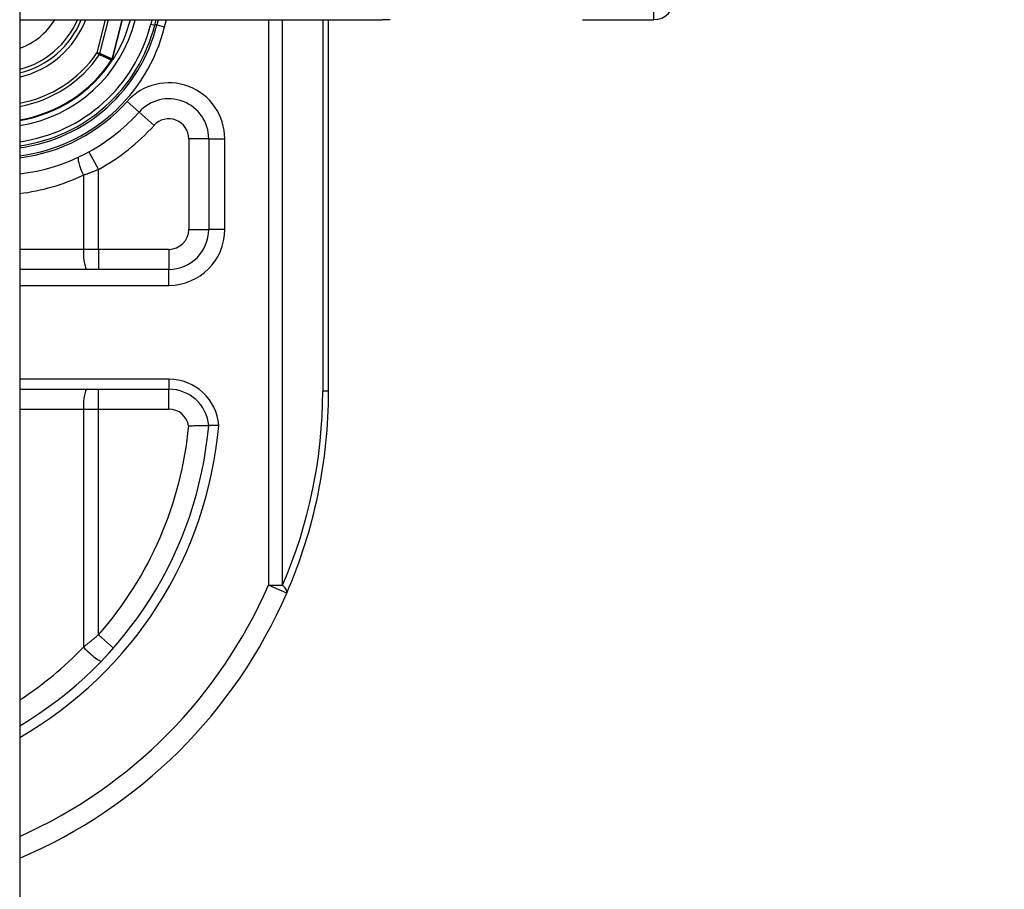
# Model space of a CAD drawing. Header units: inches. Extents: x 0 to 101, y -11 to 66.
# Tile 100 of 118: x 73.03 to 74.22, y 26.33 to 27.39. Entities that reach past the tile are written whole.
import ezdxf

# ---------------------------------------------------------------- set-up
doc = ezdxf.new("R2010")
doc.units = ezdxf.units.IN
doc.header["$LTSCALE"] = 6.067211
doc.header["$MEASUREMENT"] = 0
for name, color, linetype, lineweight in [('Dimensions(ANSI)', 7, 'Continuous', 25), ('Visible Edges(ANSI)', 7, 'Continuous', 25), ('Visible Tangent Edges(ANSI)', 7, 'Continuous', 25)]:
    doc.layers.add(name, color=color, linetype=linetype, lineweight=lineweight)
doc.styles.add('Dimension-ANSI', font='arialbd.ttf')
doc.dimstyles.new('INCH-ANSI', dxfattribs={"dimscale": 6.067211, "dimtxt": 0.12, "dimasz": 0.098425, "dimexe": 0.04, "dimexo": 0.04, "dimgap": 0.031496, "dimtad": 0, "dimtih": 1, "dimtoh": 1, "dimdec": 3, "dimrnd": 1e-08, "dimzin": 0, "dimdsep": 46, "dimtxsty": 'Dimension-ANSI', "dimcen": 0.09, "dimdle": 0.312, "dimclrd": 179, "dimclre": 179, "dimclrt": 7, "dimadec": 1, "dimazin": 0, "dimtfac": 1, "dimtdec": 3, "dimtofl": 0, "dimtmove": 0, "dimatfit": 3, "dimfxl": 1, "dimtolj": 1, "dimtzin": 4, "dimlwd": 25, "dimlwe": 25, "dimarcsym": 0})

# ---------------------------------------------------------------- blocks, each defined once
blk = doc.blocks.new('*D19')
at = {"layer": 'Defpoints', "color": 0, "linetype": 'Continuous', "transparency": 16777216}
for p in [(73.0287, 47.0183), (75.0174, 47.0183), (73.0287, 22.6258)]:
    blk.add_point(p, dxfattribs=at)
at = {"layer": 'Dimensions(ANSI)', "color": 179, "linetype": 'Continuous', "lineweight": 25, "true_color": 0x262658, "transparency": 16777216}
blk.add_line((73.2714, 47.0183), (75.0174, 47.0183), dxfattribs=at)
at = {"layer": 'Dimensions(ANSI)', "color": 7, "linetype": 'Continuous', "lineweight": 25, "transparency": 16777216, "insert": (76.7019, 47.0183), "char_height": 0.72807, "attachment_point": 5, "style": 'Dimension-ANSI'}
blk.add_mtext('\\A1;19.803', dxfattribs=at)

msp = doc.modelspace()

# ---------------------------------------------------------------- linework, layer by layer
at = {"layer": 'Visible Edges(ANSI)'}
for p, q in [((73.0287, 46.8385), (73.0287, 22.8056)), ((73.0287, 27.3879), (73.4687, 27.3879)), ((73.1927, 27.3813), (73.1943, 27.3879)), ((73.1968, 27.3879), (73.1953, 27.3816)), ((73.4038, 26.9369), (73.4038, 27.3879)), ((73.7119, 27.3879), (73.7988, 27.3879)), ((73.1419, 27.3395), (73.1411, 27.3386)), ((73.2583, 27.2434), (73.2583, 27.1333)), ((73.2098, 27.0848), (73.0287, 27.0848)), ((73.0287, 26.9393), (73.21, 26.9393))]:
    msp.add_line(p, q, dxfattribs=at)
at = {"layer": 'Visible Edges(ANSI)', "flags": 128}
for points in [[(73.142, 27.3396), (73.1419, 27.3395), (73.1419, 27.3395), (73.1418, 27.3395), (73.1418, 27.3394), (73.1417, 27.3394), (73.1417, 27.3393), (73.1416, 27.3393), (73.1416, 27.3393), (73.1415, 27.3392), (73.1415, 27.3392), (73.1414, 27.3392), (73.1413, 27.3391), (73.1413, 27.3391), (73.1412, 27.3391), (73.1412, 27.3391), (73.1411, 27.339), (73.1411, 27.339), (73.141, 27.339), (73.1409, 27.3389), (73.1409, 27.3389), (73.1408, 27.3389), (73.1408, 27.3389), (73.1407, 27.3388), (73.1407, 27.3388)], [(73.1421, 27.3398), (73.1421, 27.3398), (73.1421, 27.3398), (73.1421, 27.3398), (73.1421, 27.3398), (73.1421, 27.3398), (73.1421, 27.3397), (73.1421, 27.3397), (73.1421, 27.3397), (73.1421, 27.3397), (73.1421, 27.3397), (73.1421, 27.3397), (73.1421, 27.3397), (73.142, 27.3397), (73.142, 27.3397), (73.142, 27.3397), (73.142, 27.3397), (73.142, 27.3396), (73.142, 27.3396), (73.142, 27.3396), (73.142, 27.3396), (73.142, 27.3396), (73.142, 27.3396), (73.142, 27.3396), (73.142, 27.3396)], [(73.2339, 26.895), (73.2355, 26.895), (73.2371, 26.8951), (73.2387, 26.8951), (73.2402, 26.8952), (73.2417, 26.8952), (73.2432, 26.8952), (73.2447, 26.8953), (73.2461, 26.8953), (73.2474, 26.8953), (73.2487, 26.8953), (73.25, 26.8953), (73.2511, 26.8954), (73.2522, 26.8954), (73.2532, 26.8954), (73.2542, 26.8954), (73.255, 26.8954), (73.2558, 26.8954), (73.2564, 26.8954), (73.257, 26.8954), (73.2575, 26.8954), (73.2578, 26.8954), (73.2581, 26.8954), (73.2583, 26.8954), (73.2583, 26.8954)], [(73.2705, 26.8954), (73.2697, 26.8954), (73.2689, 26.8954), (73.2681, 26.8954), (73.2673, 26.8954), (73.2666, 26.8954), (73.2658, 26.8954), (73.2651, 26.8954), (73.2644, 26.8954), (73.2637, 26.8954), (73.2631, 26.8954), (73.2625, 26.8954), (73.2619, 26.8954), (73.2613, 26.8954), (73.2608, 26.8954), (73.2604, 26.8954), (73.2599, 26.8954), (73.2596, 26.8954), (73.2592, 26.8954), (73.259, 26.8954), (73.2587, 26.8954), (73.2585, 26.8954), (73.2584, 26.8954), (73.2583, 26.8954), (73.2583, 26.8954)]]:
    msp.add_lwpolyline(points, dxfattribs=at)
at = {"layer": 'Visible Edges(ANSI)'}
for centre, radius, start, end in [((73.7988, 27.4122), 0.0242, 270, 0), ((73.0022, 27.4296), 0.1096, 283.9794, 337.6397), ((73.0022, 27.4296), 0.1989, 277.6503, 346.0291), ((73.0022, 27.4296), 0.1965, 277.7468, 345.776), ((73.0022, 27.4296), 0.1663, 327.2981, 345.4721), ((73.0022, 27.4296), 0.166, 279.1773, 326.7398), ((73.2098, 27.2434), 0.0485, 0, 138.1031), ((73.0023, 27.4296), 0.2303, 276.5969, 318.1031), ((73.2098, 27.1333), 0.0485, 270, 0), ((73.21, 26.8908), 0.0485, 5.3938, 90), ((72.7879, 26.9369), 0.6159, 336.5561, 0), ((72.7879, 26.9369), 0.4722, 300.6602, 354.9569), ((72.7879, 26.9369), 0.6159, 293.0167, 336.5561)]:
    msp.add_arc(centre, radius, start, end, dxfattribs=at)
at = {"layer": 'Visible Tangent Edges(ANSI)'}
for p, q in [((73.7988, 27.3879), (73.7988, 27.7516)), ((73.1327, 27.3879), (73.1225, 27.3477)), ((73.1262, 27.3467), (73.1366, 27.3879)), ((73.153, 27.3879), (73.1409, 27.3402)), ((73.1411, 27.3401), (73.1532, 27.3879)), ((73.169, 27.3873), (73.1668, 27.3879)), ((73.169, 27.3873), (73.1692, 27.3879)), ((73.1893, 27.3879), (73.188, 27.3825)), ((73.188, 27.3825), (73.1927, 27.3813)), ((73.1953, 27.3816), (73.1929, 27.3822)), ((73.1953, 27.3816), (73.2047, 27.3793)), ((73.2047, 27.3793), (73.2068, 27.3879)), ((73.3307, 27.3879), (73.3307, 26.7015)), ((73.3478, 26.7015), (73.3478, 27.3879)), ((73.3967, 27.3879), (73.3967, 26.9369)), ((73.1262, 27.3467), (73.1225, 27.3477)), ((73.1225, 27.3477), (73.1256, 27.3455)), ((73.1404, 27.339), (73.1407, 27.3388)), ((73.1407, 27.3395), (73.1409, 27.3394)), ((73.1407, 27.3388), (73.1411, 27.3386)), ((73.1409, 27.3402), (73.1411, 27.3401)), ((73.1737, 27.2758), (73.1593, 27.2888)), ((73.1737, 27.2758), (73.1918, 27.2596)), ((73.2583, 27.2434), (73.2341, 27.2434)), ((73.2341, 27.2434), (73.2341, 27.1333)), ((73.2583, 27.2434), (73.2777, 27.2434)), ((73.2777, 27.1333), (73.2777, 27.2434)), ((73.1128, 27.2275), (73.1244, 27.2062)), ((73.106, 27.1992), (73.106, 27.1091)), ((73.1244, 27.1091), (73.1244, 27.2062)), ((73.2341, 27.1333), (73.2583, 27.1333)), ((73.2777, 27.1333), (73.2583, 27.1333)), ((73.106, 27.1091), (73.0287, 27.1091)), ((73.1244, 27.1091), (73.106, 27.1091)), ((73.1244, 27.1091), (73.1244, 27.0848)), ((73.2098, 27.1091), (73.1244, 27.1091)), ((73.2098, 27.1091), (73.2098, 27.0848)), ((73.2098, 27.0654), (73.2098, 27.0848)), ((73.0287, 27.0654), (73.2098, 27.0654)), ((73.21, 26.9515), (73.0287, 26.9515)), ((73.21, 26.9515), (73.21, 26.9393)), ((73.1244, 26.9151), (73.1244, 26.9393)), ((73.21, 26.9151), (73.21, 26.9393)), ((73.4038, 26.9369), (73.3967, 26.9369)), ((73.0287, 26.9151), (73.106, 26.9151)), ((73.106, 26.9151), (73.1244, 26.9151)), ((73.106, 26.9151), (73.106, 26.6262)), ((73.1244, 26.9151), (73.21, 26.9151)), ((73.1244, 26.6412), (73.1244, 26.9151)), ((73.3307, 26.7015), (73.3478, 26.7015)), ((73.3529, 26.6919), (73.3307, 26.7015)), ((73.1244, 26.6412), (73.1426, 26.6252))]:
    msp.add_line(p, q, dxfattribs=at)
at = {"layer": 'Visible Tangent Edges(ANSI)', "flags": 128}
for points in [[(73.4784, 27.3879), (73.4765, 27.3879), (73.4745, 27.3879), (73.4726, 27.3879), (73.4706, 27.3879), (73.4687, 27.3879)], [(73.1256, 27.3455), (73.1262, 27.3452), (73.1268, 27.345), (73.1275, 27.3447), (73.1281, 27.3444), (73.1287, 27.3442), (73.1293, 27.3439), (73.1299, 27.3436), (73.1305, 27.3433), (73.1311, 27.3431), (73.1318, 27.3428), (73.1324, 27.3425), (73.133, 27.3423), (73.1336, 27.342), (73.1342, 27.3417), (73.1348, 27.3414), (73.1354, 27.3412), (73.1361, 27.3409), (73.1367, 27.3406), (73.1373, 27.3404), (73.1379, 27.3401), (73.1385, 27.3398), (73.1391, 27.3396), (73.1397, 27.3393), (73.1404, 27.339)], [(73.1409, 27.3402), (73.1403, 27.3404), (73.1397, 27.3407), (73.1391, 27.341), (73.1385, 27.3412), (73.1378, 27.3415), (73.1372, 27.3418), (73.1366, 27.3421), (73.136, 27.3423), (73.1354, 27.3426), (73.1348, 27.3429), (73.1342, 27.3431), (73.1335, 27.3434), (73.1329, 27.3437), (73.1323, 27.344), (73.1317, 27.3442), (73.1311, 27.3445), (73.1305, 27.3448), (73.1299, 27.3451), (73.1292, 27.3453), (73.1286, 27.3456), (73.128, 27.3459), (73.1274, 27.3462), (73.1268, 27.3464), (73.1262, 27.3467)], [(73.1407, 27.3395), (73.1407, 27.3394), (73.1407, 27.3394), (73.1406, 27.3394), (73.1406, 27.3394), (73.1406, 27.3394), (73.1406, 27.3394), (73.1406, 27.3393), (73.1406, 27.3393), (73.1406, 27.3393), (73.1405, 27.3393), (73.1405, 27.3393), (73.1405, 27.3393), (73.1405, 27.3392), (73.1405, 27.3392), (73.1405, 27.3392), (73.1405, 27.3392), (73.1404, 27.3392), (73.1404, 27.3391), (73.1404, 27.3391), (73.1404, 27.3391), (73.1404, 27.3391), (73.1404, 27.3391), (73.1404, 27.339), (73.1404, 27.339)], [(73.1407, 27.3395), (73.1407, 27.3394), (73.1407, 27.3394), (73.1407, 27.3394), (73.1407, 27.3394), (73.1407, 27.3393), (73.1407, 27.3393), (73.1406, 27.3393), (73.1406, 27.3392), (73.1406, 27.3392), (73.1406, 27.3392), (73.1406, 27.3392), (73.1406, 27.3391), (73.1406, 27.3391), (73.1406, 27.3391), (73.1406, 27.3391), (73.1406, 27.339), (73.1406, 27.339), (73.1407, 27.339), (73.1407, 27.339), (73.1407, 27.3389), (73.1407, 27.3389), (73.1407, 27.3389), (73.1407, 27.3388), (73.1407, 27.3388)], [(73.1409, 27.3402), (73.1409, 27.3401), (73.1409, 27.3401), (73.1409, 27.3401), (73.1409, 27.34), (73.1409, 27.34), (73.1409, 27.34), (73.1409, 27.3399), (73.1409, 27.3399), (73.1409, 27.3399), (73.1408, 27.3399), (73.1408, 27.3398), (73.1408, 27.3398), (73.1408, 27.3398), (73.1408, 27.3397), (73.1408, 27.3397), (73.1408, 27.3397), (73.1408, 27.3397), (73.1408, 27.3396), (73.1407, 27.3396), (73.1407, 27.3396), (73.1407, 27.3395), (73.1407, 27.3395), (73.1407, 27.3395), (73.1407, 27.3395)], [(73.1407, 27.3388), (73.1407, 27.3388), (73.1407, 27.3389), (73.1407, 27.3389), (73.1407, 27.3389), (73.1407, 27.3389), (73.1407, 27.339), (73.1407, 27.339), (73.1407, 27.339), (73.1407, 27.339), (73.1407, 27.3391), (73.1407, 27.3391), (73.1407, 27.3391), (73.1408, 27.3391), (73.1408, 27.3392), (73.1408, 27.3392), (73.1408, 27.3392), (73.1408, 27.3392), (73.1408, 27.3392), (73.1408, 27.3393), (73.1408, 27.3393), (73.1408, 27.3393), (73.1408, 27.3393), (73.1408, 27.3394), (73.1409, 27.3394)], [(73.1409, 27.3394), (73.1409, 27.3394), (73.1409, 27.3394), (73.1409, 27.3395), (73.1409, 27.3395), (73.1409, 27.3395), (73.1409, 27.3396), (73.1409, 27.3396), (73.141, 27.3396), (73.141, 27.3396), (73.141, 27.3397), (73.141, 27.3397), (73.141, 27.3397), (73.141, 27.3398), (73.141, 27.3398), (73.141, 27.3398), (73.141, 27.3399), (73.1411, 27.3399), (73.1411, 27.3399), (73.1411, 27.3399), (73.1411, 27.34), (73.1411, 27.34), (73.1411, 27.34), (73.1411, 27.3401), (73.1411, 27.3401)], [(73.106, 27.1992), (73.1068, 27.1995), (73.1075, 27.1998), (73.1083, 27.2001), (73.1091, 27.2003), (73.1098, 27.2006), (73.1106, 27.2009), (73.1114, 27.2012), (73.1122, 27.2015), (73.1129, 27.2017), (73.1137, 27.202), (73.1145, 27.2023), (73.1152, 27.2026), (73.116, 27.2029), (73.1168, 27.2032), (73.1175, 27.2035), (73.1183, 27.2038), (73.1191, 27.2041), (73.1198, 27.2044), (73.1206, 27.2047), (73.1214, 27.205), (73.1221, 27.2053), (73.1229, 27.2056), (73.1236, 27.2059), (73.1244, 27.2062)], [(73.1244, 26.6412), (73.1237, 26.6406), (73.1229, 26.6399), (73.1221, 26.6393), (73.1214, 26.6386), (73.1206, 26.638), (73.1199, 26.6374), (73.1191, 26.6367), (73.1184, 26.6361), (73.1176, 26.6355), (73.1168, 26.6348), (73.1161, 26.6342), (73.1153, 26.6336), (73.1145, 26.633), (73.1138, 26.6323), (73.113, 26.6317), (73.1122, 26.6311), (73.1114, 26.6305), (73.1107, 26.6299), (73.1099, 26.6292), (73.1091, 26.6286), (73.1083, 26.628), (73.1076, 26.6274), (73.1068, 26.6268), (73.106, 26.6262)]]:
    msp.add_lwpolyline(points, dxfattribs=at)
at = {"layer": 'Visible Tangent Edges(ANSI)'}
for centre, radius, start, end in [((73.0022, 27.4296), 0.0807, 289.1659, 328.8678), ((73.0022, 27.4296), 0.1053, 284.5694, 336.6625), ((73.0022, 27.4296), 0.1145, 283.3759, 338.6346), ((73.0022, 27.4296), 0.1721, 278.8534, 345.776), ((73.0022, 27.4296), 0.1916, 277.9441, 345.776), ((73.0022, 27.4296), 0.2086, 277.2927, 346.0291), ((73.0022, 27.4296), 0.1455, 280.4852, 325.7195), ((73.0022, 27.4296), 0.1493, 280.2152, 325.7195), ((73.0022, 27.4296), 0.1652, 279.2258, 326.7398), ((73.2098, 27.2434), 0.0679, 0, 138.1031), ((73.0023, 27.4296), 0.211, 277.2066, 318.1031), ((73.0023, 27.4296), 0.2546, 298.671, 318.1031), ((73.2098, 27.2434), 0.0242, 0, 138.1031), ((72.9976, 27.4296), 0.2546, 277.0086, 295.1856), ((73.2098, 27.1333), 0.0679, 270, 0), ((73.2098, 27.1333), 0.0242, 270, 0), ((73.21, 26.8908), 0.0606, 4.296, 90), ((72.8051, 26.9369), 0.5916, 336.5561, 0), ((73.21, 26.8908), 0.0242, 9.8056, 90), ((72.7879, 26.9369), 0.4843, 299.8137, 355.0813), ((72.7879, 26.9369), 0.448, 318.6896, 354.628), ((72.7879, 26.9369), 0.5916, 294.0181, 336.5561), ((72.7833, 26.9369), 0.448, 303.2176, 316.0814)]:
    msp.add_arc(centre, radius, start, end, dxfattribs=at)
for centre, major_axis, ratio, start_param, end_param in [((73.1225, 27.3477), (0.00199, 0.00442), 0.779727, 4.57537, 4.849408), ((73.1106, 27.1992), (-0.0103, 0.0219), 0.172316, 0, 1.48994), ((73.1106, 27.1091), (0, -0.0242), 0.189796, 4.712389, 6.283185), ((73.1106, 26.9151), (0, 0.0242), 0.189796, 0, 1.570796), ((73.3307, 26.7015), (0.0222, -0.0096), 0.369668, 0, 0.864875), ((73.1106, 26.6262), (0.0175, -0.0168), 0.132897, 4.575244, 6.283185)]:
    msp.add_ellipse(centre, major_axis=major_axis, ratio=ratio, start_param=start_param, end_param=end_param, dxfattribs=at)

# ---------------------------------------------------------------- dimensions: what is measured, and where the dimension line sits
at = {"layer": 'Dimensions(ANSI)', "color": 179, "linetype": 'Continuous', "lineweight": 25, "true_color": 0x262658}
dim = msp.add_ordinate_dim(feature_location=(73.0287, 47.0183), offset=(1.9887, 0), dtype=0, origin=(73.0287, 22.6258), dimstyle='INCH-ANSI', override={"dimgap": 0.031496, "dimtad": 0, "dimdec": 3, "dimlfac": 0.811847, "dimtol": 0, "dimlim": 0, "dimtp": 0, "dimtm": 0, "dimtdec": 3}, dxfattribs=at)
dim.commit()
dim.dimension.update_dxf_attribs({"geometry": '*D19', "text_midpoint": (76.7019, 47.0183)})

doc.saveas('drawing.dxf')
